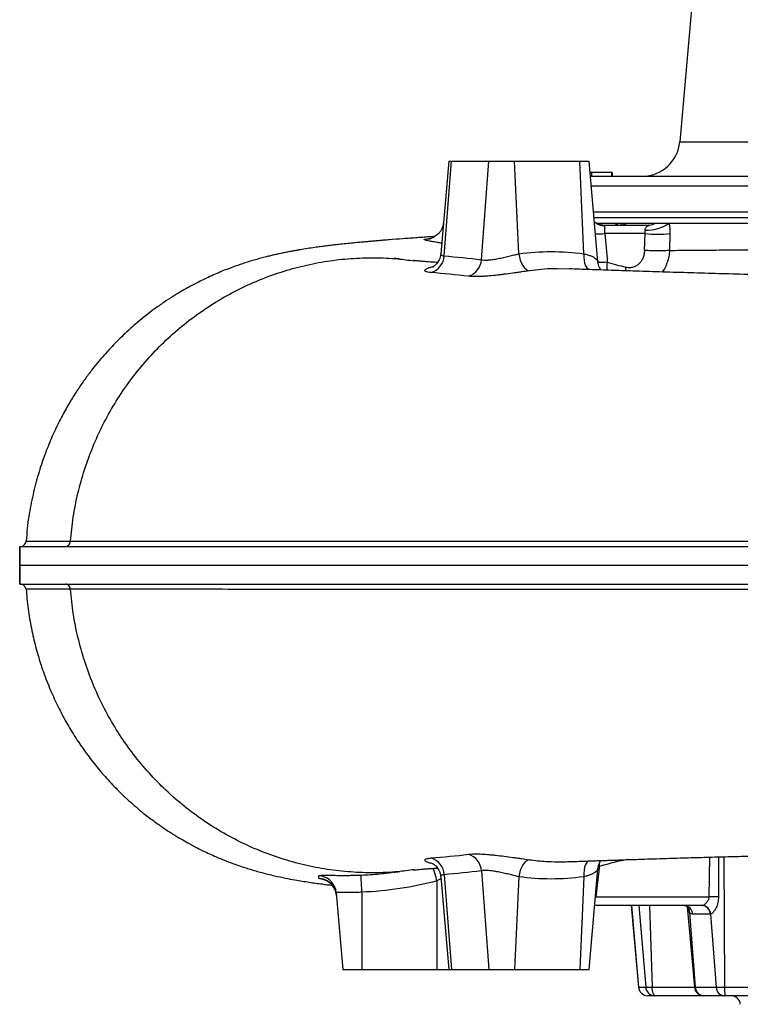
# Model space of a CAD drawing. Header units: millimetres. Extents: x 1936 to 15946, y 2394 to 14725.
# Tile 1 of 24: x 1936 to 3853, y 3227 to 5846. Entities that reach past the tile are written whole.
import ezdxf

# ---------------------------------------------------------------- set-up
doc = ezdxf.new("R2010")
doc.units = ezdxf.units.MM
doc.header["$LTSCALE"] = 5

msp = doc.modelspace()

# ---------------------------------------------------------------- linework, layer by layer
at = {"color": 7, "linetype": 'Continuous', "lineweight": 25}
for p, q in [((3746.1, 6139.9), (3692, 5521.2)), ((3077.7, 5469.9), (3056.1, 5223.7)), ((3065.3, 5217.9), (3084.4, 5469.9)), ((3077.7, 5469.9), (3084.4, 5469.9)), ((3084.4, 5469.9), (3184.4, 5469.9)), ((3164.5, 5207.6), (3184.4, 5469.9)), ((3184.4, 5469.9), (3252.7, 5469.9)), ((3263.5, 5223.4), (3252.7, 5469.9)), ((3252.7, 5469.9), (3425.9, 5469.9)), ((3436.7, 5223.5), (3425.9, 5469.9)), ((3425.9, 5469.9), (3450.9, 5469.9)), ((3474.3, 5202.2), (3450.9, 5469.9)), ((3457, 5439.9), (3453.5, 5439.9)), ((3454.6, 5429.9), (5017.6, 5429.9)), ((3457, 5439.9), (3457, 5429.9)), ((3510, 5439.9), (3457, 5439.9)), ((3510, 5439.9), (3510, 5429.9)), ((3511.8, 5439.9), (3510, 5439.9)), ((3511.8, 5439.9), (3511.8, 5429.9)), ((3462.7, 5334.9), (5009.3, 5334.9)), ((3468.6, 5304.9), (3523.2, 5304.9)), ((3485.3, 5299.9), (3610, 5299.9)), ((3523.2, 5304.9), (3552.2, 5304.9)), ((3552.2, 5304.9), (3628.4, 5304.9)), ((3628.4, 5304.9), (3663.4, 5304.9)), ((3663.4, 5304.9), (5006.6, 5304.9)), ((3599.7, 5277.1), (3492.4, 5277.1)), ((3598.5, 5232.5), (3599.7, 5277.1)), ((3665.7, 5277.1), (3664.5, 5232.5)), ((3398.8, 5182.6), (3366, 5183.3)), ((1953.4, 4458.8), (1953.4, 4458.8)), ((1941.2, 4445.2), (1941.2, 4445.2)), ((3056.1, 3566.1), (3077.7, 3319.9)), ((3065.3, 3571.9), (3084.4, 3319.9)), ((3164.5, 3582.2), (3184.4, 3319.9)), ((3263.5, 3566.4), (3252.7, 3319.9)), ((3436.7, 3566.3), (3425.9, 3319.9)), ((3450.9, 3319.9), (3474.3, 3587.6)), ((3475.7, 3574), (3468.7, 3512.7)), ((3046.1, 3555.6), (3046.1, 3319.9)), ((2778.3, 3523.6), (2796.1, 3319.9)), ((2846.1, 3525.3), (2846.1, 3319.9)), ((3468.7, 3512.7), (3770.1, 3512.7)), ((3751.1, 3489.9), (3465.7, 3489.9)), ((3562.9, 3489.9), (3581.9, 3272.7)), ((3711.9, 3487.2), (3730.7, 3272.7)), ((3717.5, 3471.1), (3733.2, 3272.7)), ((3772.9, 3467.1), (3726.2, 3467.1)), ((3773.9, 3467.1), (3788.8, 3272.7)), ((2796.1, 3319.9), (2846.1, 3319.9)), ((2846.1, 3319.9), (3046.1, 3319.9)), ((3046.1, 3319.9), (3077.7, 3319.9)), ((3077.7, 3319.9), (3084.4, 3319.9)), ((3084.4, 3319.9), (3184.4, 3319.9)), ((3184.4, 3319.9), (3252.7, 3319.9)), ((3252.7, 3319.9), (3425.9, 3319.9)), ((3425.9, 3319.9), (3450.9, 3319.9)), ((3582.1, 3272.7), (3601.3, 3272.7)), ((3601.3, 3272.7), (3618.1, 3272.7)), ((3606.9, 3249.9), (3606.8, 3249.9)), ((3625.7, 3249.9), (3606.9, 3249.9)), ((3627, 3249.9), (3625.7, 3249.9)), ((3755.6, 3249.9), (3627, 3249.9)), ((3733.2, 3272.7), (3788.8, 3272.7)), ((3755.8, 3249.9), (3755.6, 3249.9)), ((3810.6, 3249.9), (3755.8, 3249.9)), ((3788.8, 3272.7), (3811, 3272.7)), ((3812.3, 3249.9), (3810.6, 3249.9)), ((3811, 3272.7), (4027.2, 3272.7)), ((4053.1, 3249.9), (3812.3, 3249.9))]:
    msp.add_line(p, q, dxfattribs=at)
at = {"color": 8, "linetype": 'Continuous', "lineweight": 25}
for p, q in [((3692, 5521.2), (5321.1, 5521.2)), ((3456.6, 5404.5), (5015.4, 5404.5)), ((3464, 5319.9), (5008, 5319.9)), ((3548.4, 5178.1), (3548.8, 5188)), ((3770.1, 3512.7), (3771.9, 3618.6)), ((3809.4, 3619.6), (3811, 3272.7)), ((3477.9, 3593.5), (3474.9, 3593.8)), ((3477.2, 3601.3), (3477.9, 3593.5)), ((3475.7, 3574), (3473.1, 3574.2)), ((3056.6, 3560.7), (3046.1, 3555.6)), ((3468.7, 3512.7), (3467.8, 3512.8)), ((3563.3, 3489.9), (3582.1, 3272.7)), ((3582.6, 3489.9), (3601.3, 3272.7)), ((3611.3, 3489.9), (3618.1, 3272.7)), ((3581.9, 3272.7), (3582.1, 3272.7)), ((3618.1, 3272.7), (3730.7, 3272.7)), ((3730.7, 3272.7), (3733.2, 3272.7))]:
    msp.add_line(p, q, dxfattribs=at)
at = {"color": 8, "linetype": 'Continuous', "lineweight": 25, "flags": 128}
for points in [[(3523.2, 5304.9), (3525.7, 5300.9), (3526, 5299.9)], [(3436.7, 5223.5), (3436.5, 5214.5), (3437.3, 5205.9), (3438.9, 5198.1), (3441.2, 5191.3), (3444.3, 5185.7), (3447.9, 5181.6), (3448.1, 5181.5)], [(1953.4, 4458.8), (1953.3, 4458.8), (1956.4, 4458.8), (1962.7, 4458.8), (1972.2, 4458.8), (1985.1, 4458.8), (2001.5, 4458.8), (2021.2, 4458.8), (2044.5, 4458.7), (2071.2, 4458.7), (2071.2, 4458.7), (2071.2, 4458.7)], [(3046.1, 3555.6), (3043.6, 3564.6), (3041.2, 3573.1), (3039, 3580.8), (3037.1, 3587.5), (3036.6, 3589.3)], [(3448.2, 3608.5), (3447.9, 3608.2), (3444.3, 3604.1), (3441.2, 3598.6), (3438.9, 3591.7), (3437.3, 3583.9), (3436.5, 3575.3), (3436.7, 3566.3)]]:
    msp.add_lwpolyline(points, dxfattribs=at)
at = {"color": 7, "linetype": 'Continuous', "lineweight": 25, "flags": 128}
for points in [[(3263.5, 5223.4), (3265.2, 5214.6), (3267.6, 5206.3), (3270.8, 5198.7), (3274.4, 5192), (3278.6, 5186.4), (3283, 5182.2), (3287.7, 5179.4), (3292.3, 5178.2)], [(3292.3, 3611.6), (3287.7, 3610.4), (3283, 3607.7), (3278.6, 3603.4), (3274.4, 3597.9), (3270.8, 3591.1), (3267.6, 3583.5), (3265.2, 3575.2), (3263.5, 3566.4)], [(2846.1, 3525.3), (2845.8, 3534.2), (2845.4, 3542.7), (2845.1, 3550.5), (2844.9, 3557.4), (2844.6, 3563), (2844.5, 3567.2), (2844.3, 3569.8), (2844.3, 3570.9)], [(2778.3, 3523.6), (2776.7, 3532.3), (2776.6, 3532.8)], [(2778.9, 3516.5), (2777.3, 3525.2), (2777, 3526.5)], [(3627, 3249.9), (3625.4, 3250.3), (3623.8, 3251.6), (3622.3, 3253.7), (3621, 3256.5), (3619.9, 3259.9), (3619, 3263.8), (3618.4, 3268.2), (3618.1, 3272.7)]]:
    msp.add_lwpolyline(points, dxfattribs=at)
at = {"color": 7, "linetype": 'Continuous', "lineweight": 25}
for centre, radius, start, end in [((3592.3, 5529.9), 100, 270, 355), ((3532.8, 5340), 40.1, 270.1544, 298.928), ((3605.1, 5386.8), 100.5, 267.073, 305.4887), ((3609.8, 5337), 37.1, 270.2274, 300.1061), ((3632.7, 5612.8), 337.3, 264.3784, 275.6216), ((3015.9, 5220.7), 49.5, 287.3609, 356.7246), ((3114.3, 5211.3), 50.3, 288.6652, 355.8504), ((1938, 4459.9), 15, 282.071, 355.9801), ((1938, 4329.9), 15, 3.6452, 77.918), ((3015.9, 3569.1), 49.5, 3.2755, 72.6397), ((3114.3, 3578.5), 50.3, 4.15, 71.3341), ((3782.4, 3288.4), 224.7, 86.862, 93.138), ((3702.6, 3466.3), 23.6, 1.8524, 87.2156), ((3749.6, 3466.7), 23.3, 1.0069, 86.3614), ((3750.1, 3466.1), 23.8, 2.3582, 86.7068), ((3606.8, 3274.9), 25, 185, 270), ((3606.9, 3274.8), 24.9, 184.7632, 269.8098), ((3625.9, 3274.6), 24.7, 184.4154, 269.5251), ((3755.6, 3274.9), 25, 185, 270), ((3756.9, 3273.6), 23.7, 182.0055, 267.365), ((3812, 3273.1), 23.3, 180.9885, 266.3423), ((3917.5, 3267.4), 106.7, 177.1193, 189.4185), ((3828.1, 3224.9), 25, 5, 90)]:
    msp.add_arc(centre, radius, start, end, dxfattribs=at)
at = {"color": 8, "linetype": 'Continuous', "lineweight": 25}
for centre, radius, start, end in [((3488.7, 5333.1), 34.4, 240.0005, 271.0975), ((3478.3, 5393.3), 117, 264.8252, 276.9094), ((3486.5, 5294), 93.2, 262.4939, 277.8418), ((3577.4, 5185.6), 79.9, 168.3998, 184.4669), ((2729.1, 3512.1), 50, 16.7795, 86.7555), ((2728.5, 3519.3), 50, 15.695, 85.641), ((3698.7, 3473.6), 19, 352.3438, 46.4652)]:
    msp.add_arc(centre, radius, start, end, dxfattribs=at)
at = {"color": 7, "linetype": 'Continuous', "lineweight": 25}
msp.add_ellipse((3491, 5274.9), major_axis=(-7.3, 24.8), ratio=0.468399, start_param=5.834638, end_param=6.145042, dxfattribs=at)
at = {"color": 8, "linetype": 'Continuous', "lineweight": 25}
msp.add_ellipse((3462.3, 3514.9), major_axis=(5.6, 25), ratio=0.263862, start_param=4.456269, end_param=4.684292, dxfattribs=at)
at = {"color": 7, "linetype": 'Continuous', "lineweight": 25}
for points, knots in [([(3063.2, 5306.8), (3063.2, 5305.7), (3063, 5301.8), (3061.2, 5295.3), (3058.1, 5287.9), (3054, 5281.4), (3049.3, 5276), (3044.3, 5271.7), (3039.3, 5268.3), (3034.7, 5266), (3030.9, 5264.5), (3027.9, 5263.6), (3025.8, 5263.1), (3024.7, 5262.9), (3024.6, 5262.9), (3024.6, 5262.9)], [0, 0, 0, 0, 0.04329, 0.154348, 0.259149, 0.358417, 0.452345, 0.540623, 0.622212, 0.695306, 0.759286, 0.817551, 0.876139, 0.940011, 1, 1, 1, 1]), ([(3471.5, 5303.5), (3470.7, 5303.9), (3468.3, 5305.2), (3466.1, 5307.3), (3465.1, 5308.5), (3465, 5308.7)], [0, 0, 0, 0, 0.29551, 0.878252, 1, 1, 1, 1]), ([(3485.3, 5299.9), (3483.7, 5300), (3480.1, 5300.1), (3475.2, 5301.5), (3472.2, 5302.9), (3471.1, 5303.6), (3470.9, 5303.7)], [0, 0, 0, 0, 0.27093, 0.641392, 0.952085, 1, 1, 1, 1]), ([(3489.4, 5298.7), (3490.1, 5298.3), (3490.6, 5297.8), (3491.4, 5296.7), (3491.7, 5296.1), (3492.1, 5294.7), (3492.2, 5293.9), (3492.3, 5292.3), (3492.2, 5291.5), (3492.1, 5289.6), (3492.1, 5288.7), (3491.9, 5286.6), (3491.9, 5285.5), (3491.8, 5283.2), (3491.9, 5282), (3492, 5279.6), (3492.2, 5278.3), (3492.4, 5277.1)], [0, 0, 0, 0, 0.125, 0.125, 0.25, 0.25, 0.375, 0.375, 0.5, 0.5, 0.625, 0.625, 0.75, 0.75, 0.875, 0.875, 1, 1, 1, 1]), ([(3536.6, 5300.1), (3536.6, 5300.1), (3536.7, 5300.2), (3535.9, 5300), (3534.3, 5299.9), (3532.9, 5299.9), (3532.5, 5299.9)], [0, 0, 0, 0, 0.110759, 0.479484, 0.855878, 1, 1, 1, 1]), ([(3599.9, 5286.4), (3599.8, 5287.1), (3599.8, 5287.7), (3600, 5289), (3600.1, 5289.5), (3600.6, 5291.1), (3601.1, 5292), (3602.3, 5293.5), (3602.9, 5294.2), (3604.2, 5295.4), (3604.8, 5296), (3606.2, 5296.9), (3606.8, 5297.3), (3608.2, 5298.1), (3608.8, 5298.5), (3609.6, 5298.9), (3609.9, 5299), (3610.4, 5299.3), (3610.6, 5299.4), (3610.8, 5299.6), (3610.9, 5299.7), (3610.8, 5299.8), (3610.7, 5299.9), (3610.4, 5299.9), (3610.2, 5299.9), (3610, 5299.9)], [0, 0, 0, 0, 0.0625, 0.0625, 0.125, 0.125, 0.25, 0.25, 0.375, 0.375, 0.5, 0.5, 0.625, 0.625, 0.75, 0.75, 0.8125, 0.8125, 0.875, 0.875, 0.9375, 0.9375, 0.96875, 0.96875, 1, 1, 1, 1]), ([(3663.4, 5304.9), (3664.3, 5300.6), (3665, 5296.1), (3665.5, 5289.1), (3665.7, 5286.7), (3665.8, 5281.9), (3665.8, 5279.5), (3665.7, 5277.1)], [0, 0, 0, 0, 0.5, 0.5, 0.75, 0.75, 1, 1, 1, 1]), ([(3040.6, 5269.3), (3037.8, 5269.2), (3021.5, 5268.1), (2993.1, 5266.1), (2955.2, 5263.4), (2926.6, 5261.2), (2906.5, 5259.6), (2894.5, 5258.6), (2883.5, 5257.6), (2872.5, 5256.7), (2860.7, 5255.6), (2847.5, 5254.4), (2833.1, 5253.1), (2816.8, 5251.4), (2799.7, 5249.7), (2782.8, 5247.8), (2767.6, 5246.1), (2753.6, 5244.4), (2739.7, 5242.6), (2724.2, 5240.5), (2706.9, 5238.1), (2691.6, 5235.7), (2679.4, 5233.7), (2670.5, 5232.1), (2660, 5230.2), (2648.7, 5228.1), (2636.8, 5225.7), (2625.2, 5223.2), (2614.2, 5220.8), (2603.3, 5218.2), (2591.4, 5215.3), (2577.9, 5211.8), (2559.2, 5206.5), (2536.7, 5199.7), (2510, 5190.6), (2486.3, 5181.8), (2465.2, 5173.2), (2446.9, 5165.2), (2429, 5156.9), (2412.7, 5148.9), (2397.4, 5141), (2381.3, 5132.3), (2362.9, 5121.7), (2341.9, 5108.9), (2318.6, 5093.7), (2287.4, 5071.7), (2251.2, 5043.2), (2212.4, 5008.4), (2182.4, 4978.2), (2159.7, 4953.1), (2142.5, 4932.8), (2124.9, 4910.6), (2106.7, 4886), (2087.7, 4858.2), (2068.5, 4827.4), (2048.9, 4792.5), (2029.4, 4753.5), (2010.6, 4710.1), (1993.1, 4662.3), (1977.5, 4610), (1964.8, 4553.2), (1956.5, 4502.3), (1954.4, 4470.3), (1953.6, 4458.8)], [0, 0, 0, 0, 0.0074453, 0.0445841, 0.0823614, 0.1204711, 0.1345038, 0.1475973, 0.1597488, 0.1714415, 0.1847321, 0.1998597, 0.2168347, 0.2352882, 0.2585593, 0.2797144, 0.2987759, 0.3163329, 0.3327277, 0.3496111, 0.3730381, 0.3957509, 0.4035196, 0.412574, 0.4229289, 0.4345291, 0.4455935, 0.4573209, 0.4670646, 0.4753626, 0.4841282, 0.4935815, 0.5034347, 0.5215981, 0.5376153, 0.5533629, 0.5634536, 0.5740551, 0.5847468, 0.5938438, 0.6014655, 0.6100371, 0.6201613, 0.6318519, 0.6451189, 0.6596664, 0.6859067, 0.7104246, 0.7332223, 0.7458564, 0.7579001, 0.7706804, 0.785505, 0.8007605, 0.8177124, 0.8363623, 0.8567108, 0.8787572, 0.9024988, 0.9279307, 0.9550458, 0.9838345, 1, 1, 1, 1]), ([(3599.7, 5277.1), (3599.9, 5278.7), (3600.1, 5280.3), (3600.2, 5283.4), (3600.1, 5284.9), (3599.9, 5286.4)], [0, 0, 0, 0, 0.5, 0.5, 1, 1, 1, 1]), ([(2071.2, 4458.7), (2073.4, 4480.2), (2077.7, 4523.1), (2090.4, 4586.6), (2107.7, 4649), (2129.9, 4709.7), (2156.8, 4768.6), (2188.2, 4825.1), (2223.9, 4878.9), (2263.7, 4929.7), (2307.4, 4977.2), (2354.5, 5020.9), (2404.9, 5060.7), (2458.1, 5096.2), (2513.9, 5127.4), (2571.7, 5153.9), (2631.4, 5175.7), (2692.3, 5192.6), (2754.3, 5204.6), (2816.7, 5211.6), (2879.3, 5213.6), (2935.6, 5211.5), (2970.7, 5206.6), (2985.2, 5204.6)], [0, 0, 0, 0, 0.048471, 0.097032, 0.145514, 0.194056, 0.242643, 0.29126, 0.339893, 0.388525, 0.437139, 0.485723, 0.53426, 0.582733, 0.631131, 0.679436, 0.727634, 0.775714, 0.823658, 0.871453, 0.91909, 0.966554, 1, 1, 1, 1]), ([(3056, 5223.7), (3055.8, 5222.1), (3055.5, 5217.7), (3053.5, 5211.2), (3050.5, 5204.6), (3046.8, 5199.1), (3043, 5194.8), (3039.4, 5191.6), (3036.5, 5189.6), (3034.5, 5188.4), (3033.3, 5187.8), (3033.2, 5187.8), (3033.2, 5187.8)], [0, 0, 0, 0, 0.080293, 0.20586, 0.325103, 0.437923, 0.543716, 0.642084, 0.731907, 0.822917, 0.919113, 1, 1, 1, 1]), ([(3164.5, 5207.6), (3166.9, 5207.1), (3169.7, 5206.8), (3174.5, 5206.7), (3176.2, 5206.7), (3179.7, 5206.7), (3181.5, 5206.8), (3185.4, 5207.1), (3187.3, 5207.3), (3191.4, 5207.8), (3193.6, 5208.1), (3200.1, 5209), (3204.5, 5209.8), (3211.4, 5211.2), (3213.7, 5211.6), (3218.4, 5212.6), (3220.8, 5213.2), (3227.8, 5214.7), (3232.5, 5215.8), (3239.4, 5217.5), (3241.8, 5218.1), (3246.3, 5219.2), (3248.5, 5219.8), (3255.1, 5221.4), (3259.4, 5222.4), (3263.5, 5223.4)], [0, 0, 0, 0, 0.125, 0.125, 0.1875, 0.1875, 0.25, 0.25, 0.3125, 0.3125, 0.375, 0.375, 0.5, 0.5, 0.5625, 0.5625, 0.625, 0.625, 0.75, 0.75, 0.8125, 0.8125, 0.875, 0.875, 1, 1, 1, 1]), ([(3263.5, 5223.4), (3292.1, 5227.4), (3320.9, 5229.4), (3378.7, 5229.4), (3407.6, 5227.5), (3436.7, 5223.5)], [0, 0, 0, 0, 0.5, 0.5, 1, 1, 1, 1]), ([(3548.8, 5187.9), (3551.8, 5187.2), (3554.9, 5186.8), (3559.4, 5186.9), (3560.9, 5187), (3564, 5187.4), (3565.5, 5187.7), (3569.9, 5188.8), (3572.7, 5189.9), (3576.8, 5192.1), (3578.1, 5192.9), (3580.7, 5194.7), (3583.1, 5196.7), (3585.4, 5198.9), (3587.5, 5201.3), (3588.5, 5202.6), (3591.4, 5206.6), (3593, 5209.4), (3595, 5214), (3595.6, 5215.6), (3596.6, 5218.9), (3597.1, 5220.5), (3598.2, 5225.6), (3598.6, 5229), (3598.7, 5232.5)], [0, 0, 0, 0, 0.125, 0.125, 0.1875, 0.1875, 0.25, 0.25, 0.375, 0.375, 0.4375, 0.4375, 0.5, 0.5625, 0.5625, 0.625, 0.625, 0.75, 0.75, 0.8125, 0.8125, 0.875, 0.875, 1, 1, 1, 1]), ([(3664.7, 5232.5), (3661.2, 5232), (3656.7, 5231.6), (3646.4, 5231.1), (3640.6, 5230.9), (3628.6, 5230.9), (3622.3, 5231.1), (3610, 5231.6), (3604, 5232), (3598.7, 5232.5)], [0, 0, 0, 0, 0.25, 0.25, 0.5, 0.5, 0.75, 0.75, 1, 1, 1, 1]), ([(2947.4, 5209.5), (2945.6, 5209.7), (2942.2, 5210), (2938.3, 5210.4), (2935.5, 5210.7), (2933.6, 5210.9), (2932.4, 5211), (2931.7, 5211.1), (2931.9, 5211.1), (2931.9, 5211.1)], [0, 0, 0, 0, 0.2170628, 0.4064037, 0.5681876, 0.7025476, 0.809597, 0.8972203, 1, 1, 1, 1]), ([(3047.4, 5200.2), (3046.5, 5200.3), (3042.4, 5200.6), (3035.7, 5201), (3027.6, 5201.6), (3020.4, 5202.2), (3013.5, 5202.7), (3007.3, 5203.2), (3001.6, 5203.7), (2996.5, 5204.1), (2992.1, 5204.5), (2989.1, 5204.8), (2987.3, 5205), (2986.1, 5205.1), (2985.2, 5205.2), (2984.4, 5205.3), (2983.8, 5205.3), (2983.7, 5205.3), (2983.7, 5205.3)], [0, 0, 0, 0, 0.024286, 0.107861, 0.18753, 0.263306, 0.337022, 0.421835, 0.494441, 0.574757, 0.654038, 0.720124, 0.748198, 0.774121, 0.810645, 0.861302, 0.926099, 1, 1, 1, 1]), ([(3482.2, 5180.3), (3481.9, 5180.6), (3480.5, 5182.5), (3478.1, 5187.1), (3475.6, 5194), (3474.4, 5199.2), (3474.3, 5202.1), (3474.3, 5202.2)], [0, 0, 0, 0, 0.05979, 0.352523, 0.660962, 0.979274, 1, 1, 1, 1]), ([(3292.3, 5178.2), (3285.5, 5177.2), (3278.4, 5176.2), (3267.4, 5174.7), (3263.6, 5174.1), (3256, 5173.1), (3252.1, 5172.5), (3240.6, 5170.9), (3232.9, 5169.9), (3223.2, 5168.6), (3221.3, 5168.4), (3217.4, 5167.9), (3215.5, 5167.7), (3209.7, 5167), (3205.9, 5166.5), (3194.8, 5165.3), (3187.6, 5164.6), (3178.9, 5163.9), (3177.2, 5163.8), (3173.8, 5163.6), (3172.1, 5163.4), (3167.2, 5163.1), (3164.1, 5163), (3158, 5162.8), (3155, 5162.7), (3149.4, 5162.6), (3146.7, 5162.6), (3138.9, 5162.8), (3134.4, 5163.1), (3130.4, 5163.6)], [0, 0, 0, 0, 0.125, 0.125, 0.1875, 0.1875, 0.25, 0.25, 0.375, 0.375, 0.40625, 0.40625, 0.4375, 0.4375, 0.5, 0.5, 0.625, 0.625, 0.65625, 0.65625, 0.6875, 0.6875, 0.75, 0.75, 0.8125, 0.8125, 0.875, 0.875, 1, 1, 1, 1]), ([(4971, 5145.9), (4965.7, 5146), (4944.6, 5146.3), (4912.4, 5146.8), (4875.3, 5147.4), (4843.4, 5148), (4810.9, 5148.5), (4775.4, 5149.1), (4736.5, 5149.8), (4693.9, 5150.6), (4635.7, 5151.6), (4563.8, 5153), (4480.7, 5154.5), (4400.7, 5156.1), (4323.6, 5157.7), (4248.3, 5159.4), (4172.9, 5161), (4095.7, 5162.8), (4016.4, 5164.7), (3937.8, 5166.7), (3860.4, 5168.8), (3785.2, 5170.8), (3710.7, 5173), (3637.7, 5175.2), (3570.5, 5177.3), (3508.8, 5179.4), (3452.5, 5181.3), (3416.7, 5182.6), (3398.8, 5183.3)], [0, 0, 0, 0, 0.008849, 0.035014, 0.053591, 0.070493, 0.0882, 0.107964, 0.12978, 0.153642, 0.179539, 0.228295, 0.275961, 0.32238, 0.367579, 0.411897, 0.457163, 0.504756, 0.554686, 0.606962, 0.656529, 0.707833, 0.759837, 0.812405, 0.865533, 0.910229, 0.955285, 1, 1, 1, 1]), ([(2056.8, 4444.9), (2058.6, 4444.9), (2060.4, 4445.3), (2063.8, 4446.6), (2065.3, 4447.6), (2068, 4450.2), (2069.1, 4451.7), (2070.6, 4455), (2071.1, 4456.9), (2071.2, 4458.7)], [0, 0, 0, 0, 0.25, 0.25, 0.5, 0.5, 0.75, 0.75, 1, 1, 1, 1]), ([(2071.2, 4458.7), (2072.4, 4458.7), (2073.6, 4458.7), (2075.9, 4458.7), (2079.4, 4458.7), (2087.9, 4458.7), (2095.4, 4458.8), (2110.9, 4458.8), (2132.5, 4458.8), (2156.3, 4458.8), (2181.1, 4458.8), (2194.1, 4458.8), (2221, 4458.8), (2235, 4458.8), (2264, 4458.8), (2279, 4458.8), (2325.5, 4458.8), (2358.4, 4458.8), (2410.7, 4458.9), (2428.7, 4458.9), (2465.5, 4458.9), (2484.4, 4458.9), (2523.2, 4458.9), (2543, 4458.9), (2583.7, 4458.9), (2604.4, 4458.9), (2646.9, 4458.9), (2668.6, 4458.9), (2712.9, 4458.9), (2735.5, 4458.9), (2804.5, 4459), (2852.2, 4459), (2926.3, 4459), (2951.4, 4459), (2989.8, 4459), (3002.7, 4459), (3028.6, 4459.1), (3041.7, 4459.1), (3107.5, 4459.1), (3161.6, 4459.1), (3245, 4459.2), (3273.2, 4459.2), (3330.2, 4459.2), (3359, 4459.2), (3446.5, 4459.3), (3505.9, 4459.3), (3581.8, 4459.3), (3597.1, 4459.4), (3627.7, 4459.4), (3643.1, 4459.4), (3674, 4459.4), (3689.6, 4459.4), (3713, 4459.4), (3720.8, 4459.4), (3736.4, 4459.5), (3744.2, 4459.4), (3767.8, 4459.4), (3783.6, 4459.4), (3807.3, 4459.4), (3815.2, 4459.4), (3827.1, 4459.4), (3831.1, 4459.4), (3839.1, 4459.4), (3843, 4459.4), (3863, 4459.4), (3879, 4459.4), (3911.1, 4459.5), (3927.2, 4459.5), (3959.6, 4459.4), (3975.8, 4459.4), (4008.4, 4459.4), (4024.8, 4459.4), (4073.9, 4459.5), (4106.8, 4459.5), (4206.1, 4459.5), (4273, 4459.5), (4340.6, 4459.5)], [0, 0, 0, 0, 0.003906, 0.003906, 0.007812, 0.015625, 0.03125, 0.03125, 0.0625, 0.09375, 0.09375, 0.125, 0.125, 0.15625, 0.15625, 0.1875, 0.1875, 0.25, 0.25, 0.28125, 0.28125, 0.3125, 0.3125, 0.34375, 0.34375, 0.375, 0.375, 0.40625, 0.40625, 0.4375, 0.4375, 0.5, 0.5, 0.53125, 0.53125, 0.546875, 0.546875, 0.5625, 0.5625, 0.625, 0.625, 0.65625, 0.65625, 0.6875, 0.6875, 0.75, 0.75, 0.765625, 0.765625, 0.78125, 0.78125, 0.796875, 0.796875, 0.804688, 0.804688, 0.8125, 0.8125, 0.828125, 0.828125, 0.835938, 0.835938, 0.839844, 0.839844, 0.84375, 0.84375, 0.859375, 0.859375, 0.875, 0.875, 0.890625, 0.890625, 0.90625, 0.90625, 0.9375, 0.9375, 1, 1, 1, 1]), ([(1936.2, 4394.9), (1936.2, 4399.7), (1936.3, 4404.4), (1936.4, 4411.4), (1936.4, 4413.7), (1936.5, 4418.2), (1936.5, 4420.4), (1936.6, 4424.7), (1936.6, 4426.8), (1936.6, 4430.8), (1936.6, 4432.8), (1936.7, 4438.5), (1936.7, 4441.9), (1936.7, 4444.9)], [0, 0, 0, 0, 0.25, 0.25, 0.375, 0.375, 0.5, 0.5, 0.625, 0.625, 0.75, 0.75, 1, 1, 1, 1]), ([(1936.8, 4444.9), (1936.8, 4443.4), (1936.8, 4441.8), (1936.7, 4438.3), (1936.7, 4436.5), (1936.7, 4430.9), (1936.7, 4426.9), (1936.6, 4418.2), (1936.6, 4413.7), (1936.4, 4404.5), (1936.4, 4399.7), (1936.3, 4394.9)], [0, 0, 0, 0, 0.125, 0.125, 0.25, 0.25, 0.5, 0.5, 0.75, 0.75, 1, 1, 1, 1]), ([(1936.8, 4444.9), (1940.6, 4444.9), (1982, 4444.9), (2152.4, 4444.9), (2290.4, 4444.9), (2560.5, 4444.9), (2661, 4444.9), (2881.6, 4444.9), (3001.8, 4444.9), (3387.3, 4444.9), (3677.2, 4444.9), (4101, 4444.9), (4219, 4444.9), (4338.8, 4444.9)], [0.5170849, 0.5170849, 0.5170849, 0.5170849, 0.5679608, 0.5679608, 0.624755, 0.624755, 0.6531522, 0.6531522, 0.6815493, 0.6815493, 0.7383435, 0.7383435, 0.7595862, 0.7595862, 0.7595862, 0.7595862]), ([(1936.2, 4394.9), (1936.2, 4390.1), (1936.3, 4385.4), (1936.4, 4378.4), (1936.4, 4376.1), (1936.5, 4371.6), (1936.5, 4369.4), (1936.6, 4365.1), (1936.6, 4363), (1936.6, 4359), (1936.6, 4357), (1936.7, 4351.3), (1936.7, 4347.9), (1936.7, 4344.9)], [0, 0, 0, 0, 0.25, 0.25, 0.375, 0.375, 0.5, 0.5, 0.625, 0.625, 0.75, 0.75, 1, 1, 1, 1]), ([(1936.3, 4394.9), (1942, 4394.9), (1983.3, 4394.9), (2151.5, 4394.9), (2289.6, 4394.9), (2559.8, 4394.9), (2660.3, 4394.9), (2881, 4394.9), (3001.2, 4394.9), (3386.9, 4394.9), (3676.8, 4394.9), (4106.5, 4394.9), (4230.5, 4394.9), (4356.4, 4394.9)], [0.5184517, 0.5184517, 0.5184517, 0.5184517, 0.5679608, 0.5679608, 0.624755, 0.624755, 0.6531522, 0.6531522, 0.6815493, 0.6815493, 0.7383435, 0.7383435, 0.7606372, 0.7606372, 0.7606372, 0.7606372]), ([(1936.8, 4344.9), (1936.8, 4346.4), (1936.8, 4348), (1936.7, 4351.5), (1936.7, 4353.3), (1936.7, 4358.9), (1936.7, 4362.9), (1936.6, 4371.6), (1936.6, 4376.1), (1936.4, 4385.3), (1936.4, 4390.1), (1936.3, 4394.9)], [0, 0, 0, 0, 0.125, 0.125, 0.25, 0.25, 0.5, 0.5, 0.75, 0.75, 1, 1, 1, 1]), ([(1936.8, 4344.9), (1940.6, 4344.9), (1982, 4344.9), (2152.4, 4344.9), (2290.4, 4344.9), (2560.5, 4344.9), (2661, 4344.9), (2881.6, 4344.9), (3001.8, 4344.9), (3387.3, 4344.9), (3677.2, 4344.9), (4101, 4344.9), (4219, 4344.9), (4338.8, 4344.9)], [0.5170849, 0.5170849, 0.5170849, 0.5170849, 0.5679608, 0.5679608, 0.624755, 0.624755, 0.6531522, 0.6531522, 0.6815493, 0.6815493, 0.7383435, 0.7383435, 0.7595872, 0.7595872, 0.7595872, 0.7595872]), ([(1941.2, 4344.6), (1941.2, 4344.6), (1941.2, 4344.6), (1941.2, 4344.6), (1941.2, 4344.6)], [0, 0, 0, 0, 0.126592, 1, 1, 1, 1]), ([(1953.4, 4331), (1954, 4322.7), (1955.6, 4296.4), (1962, 4253.3), (1972, 4202.9), (1984.4, 4155.9), (1999.5, 4109.2), (2017.3, 4063.4), (2037.6, 4019.3), (2058.1, 3980.3), (2080.1, 3943.3), (2103.9, 3907.4), (2130.7, 3871.3), (2159.7, 3836.3), (2191.7, 3801.7), (2226.8, 3767.9), (2260.8, 3738.9), (2291.9, 3715), (2318.2, 3696.4), (2342.4, 3680.5), (2364, 3667.4), (2381.7, 3657.3), (2396.4, 3649.4), (2409.7, 3642.4), (2424.6, 3635), (2441.1, 3627.2), (2460.3, 3618.7), (2480.4, 3610.4), (2500.2, 3602.8), (2518.2, 3596.4), (2534.2, 3591), (2549.5, 3586.2), (2564.9, 3581.7), (2580.9, 3577.2), (2597.3, 3573), (2618.7, 3567.9), (2642.8, 3562.8), (2667.3, 3558.2), (2687.9, 3554.7), (2706.1, 3551.9), (2723.3, 3549.4), (2739.8, 3547.2), (2754.3, 3545.3), (2763.4, 3544.2), (2767.7, 3543.7)], [0, 0, 0, 0, 0.016495, 0.052527, 0.086669, 0.118911, 0.149245, 0.184469, 0.216697, 0.245926, 0.272158, 0.302535, 0.331641, 0.361911, 0.393369, 0.426032, 0.459913, 0.483344, 0.505421, 0.52501, 0.542123, 0.556776, 0.566578, 0.576458, 0.588381, 0.602374, 0.616639, 0.634943, 0.650981, 0.665024, 0.679822, 0.692825, 0.706891, 0.722699, 0.74088, 0.760876, 0.79743, 0.832567, 0.862191, 0.892095, 0.923322, 0.951298, 0.976903, 1, 1, 1, 1]), ([(2071.2, 4331.1), (2071.1, 4332.9), (2070.6, 4334.8), (2069.1, 4338.1), (2068, 4339.6), (2065.3, 4342.2), (2063.8, 4343.2), (2060.4, 4344.6), (2058.6, 4344.9), (2056.8, 4344.9)], [0, 0, 0, 0, 0.25, 0.25, 0.5, 0.5, 0.75, 0.75, 1, 1, 1, 1]), ([(2985.5, 3585.2), (2970.9, 3583.2), (2935.7, 3578.3), (2879.3, 3576.2), (2816.7, 3578.2), (2754.3, 3585.2), (2692.3, 3597.2), (2631.4, 3614.1), (2571.7, 3635.9), (2513.9, 3662.4), (2458.1, 3693.6), (2404.9, 3729.1), (2354.5, 3768.9), (2307.4, 3812.7), (2263.7, 3860.1), (2223.9, 3910.9), (2188.2, 3964.7), (2156.8, 4021.2), (2129.9, 4080.1), (2107.7, 4140.9), (2090.4, 4203.2), (2077.7, 4266.7), (2073.4, 4309.6), (2071.2, 4331.1)], [0, 0, 0, 0, 0.033612, 0.081068, 0.128697, 0.176483, 0.22442, 0.272491, 0.320681, 0.368978, 0.417367, 0.465832, 0.51436, 0.562936, 0.611542, 0.660165, 0.70879, 0.757399, 0.805977, 0.854511, 0.902985, 0.951538, 1, 1, 1, 1]), ([(4340.6, 4330.4), (4306.8, 4330.4), (4273.2, 4330.4), (4206.3, 4330.4), (4173, 4330.3), (4073.8, 4330.3), (4008.4, 4330.4), (3927.5, 4330.3), (3911.4, 4330.3), (3879.2, 4330.3), (3863.2, 4330.4), (3839.2, 4330.4), (3831.3, 4330.4), (3815.4, 4330.4), (3807.5, 4330.4), (3783.7, 4330.4), (3768, 4330.4), (3736.6, 4330.4), (3721, 4330.4), (3689.8, 4330.4), (3674.3, 4330.4), (3628, 4330.4), (3597.4, 4330.4), (3551.9, 4330.5), (3536.8, 4330.5), (3506.7, 4330.5), (3491.7, 4330.5), (3447, 4330.5), (3417.6, 4330.6), (3330.2, 4330.6), (3273.3, 4330.6), (3190, 4330.7), (3162.5, 4330.7), (3121.9, 4330.7), (3108.4, 4330.7), (3081.6, 4330.7), (3068.4, 4330.7), (3028.8, 4330.8), (3002.9, 4330.8), (2951.8, 4330.8), (2926.6, 4330.8), (2877.1, 4330.8), (2852.8, 4330.8), (2805, 4330.8), (2781.5, 4330.8), (2712.5, 4330.9), (2668.3, 4330.9), (2583.6, 4330.9), (2543, 4330.9), (2465.4, 4330.9), (2428.5, 4331), (2358.6, 4331), (2325.6, 4331), (2279.1, 4331), (2264.1, 4331), (2235.1, 4331), (2221.1, 4331), (2194.2, 4331), (2181.2, 4331), (2156.4, 4331), (2132.6, 4331), (2110.9, 4331.1), (2095.4, 4331.1), (2090.4, 4331.1), (2083.1, 4331.1), (2079.4, 4331.1), (2075.3, 4331.1), (2073.6, 4331.1), (2072.4, 4331.1), (2071.8, 4331.1), (2071.2, 4331.1)], [0, 0, 0, 0, 0.03125, 0.03125, 0.0625, 0.0625, 0.125, 0.125, 0.140625, 0.140625, 0.15625, 0.15625, 0.164062, 0.164062, 0.171875, 0.171875, 0.1875, 0.1875, 0.203125, 0.203125, 0.21875, 0.21875, 0.25, 0.25, 0.265625, 0.265625, 0.28125, 0.28125, 0.3125, 0.3125, 0.375, 0.375, 0.40625, 0.40625, 0.421875, 0.421875, 0.4375, 0.4375, 0.46875, 0.46875, 0.5, 0.5, 0.53125, 0.53125, 0.5625, 0.5625, 0.625, 0.625, 0.6875, 0.6875, 0.75, 0.75, 0.8125, 0.8125, 0.84375, 0.84375, 0.875, 0.875, 0.90625, 0.90625, 0.9375, 0.96875, 0.96875, 0.984375, 0.984375, 0.992188, 0.996094, 0.998047, 0.998047, 1, 1, 1, 1]), ([(3397.6, 3606.5), (3401, 3606.6), (3411.3, 3607), (3428, 3607.6), (3447.1, 3608.3), (3464.1, 3608.9), (3478.5, 3609.4), (3491.3, 3609.8), (3504.5, 3610.3), (3520.6, 3610.8), (3540.3, 3611.5), (3563.9, 3612.3), (3591.2, 3613.2), (3622.4, 3614.1), (3656.6, 3615.2), (3699.4, 3616.5), (3749.3, 3618), (3805.6, 3619.5), (3865.6, 3621.2), (3929, 3622.8), (3995.8, 3624.5), (4061.6, 3626.1), (4127.4, 3627.7), (4194.3, 3629.2), (4261, 3630.7), (4327.5, 3632.1), (4395.1, 3633.5), (4466.1, 3635), (4541.7, 3636.4), (4608.6, 3637.7), (4665.5, 3638.7), (4711.2, 3639.6), (4758, 3640.4), (4804.3, 3641.2), (4848.4, 3641.9), (4890.4, 3642.7), (4929.4, 3643.3), (4956.5, 3643.7), (4969.7, 3644), (4971.1, 3644)], [0, 0, 0, 0, 0.008625, 0.026253, 0.041619, 0.055902, 0.067438, 0.076415, 0.086352, 0.09856, 0.113991, 0.131977, 0.152518, 0.175614, 0.201253, 0.227611, 0.267827, 0.306574, 0.343851, 0.38917, 0.432113, 0.473222, 0.514205, 0.555195, 0.596202, 0.634893, 0.6741, 0.715349, 0.758775, 0.804393, 0.829476, 0.855175, 0.881494, 0.908134, 0.932811, 0.955036, 0.978074, 0.99769, 1, 1, 1, 1]), ([(3130.4, 3626.2), (3134.4, 3626.7), (3138.9, 3627), (3146.5, 3627.2), (3149.2, 3627.2), (3154.9, 3627.1), (3157.9, 3627.1), (3167.1, 3626.7), (3173.6, 3626.3), (3182.2, 3625.6), (3184, 3625.5), (3187.5, 3625.2), (3189.3, 3625), (3194.8, 3624.5), (3198.4, 3624.1), (3209.6, 3622.9), (3217.2, 3622), (3232.8, 3620), (3240.5, 3618.9), (3252, 3617.3), (3255.9, 3616.8), (3261.6, 3616), (3263.5, 3615.7), (3267.3, 3615.2), (3269.1, 3614.9), (3278.4, 3613.6), (3285.5, 3612.6), (3292.3, 3611.6)], [0, 0, 0, 0, 0.125, 0.125, 0.1875, 0.1875, 0.25, 0.25, 0.375, 0.375, 0.40625, 0.40625, 0.4375, 0.4375, 0.5, 0.5, 0.625, 0.625, 0.75, 0.75, 0.8125, 0.8125, 0.84375, 0.84375, 0.875, 0.875, 1, 1, 1, 1]), ([(2983.2, 3584.4), (2983.2, 3584.4), (2983.2, 3584.4), (2983.9, 3584.5), (2985.1, 3584.6), (2986.8, 3584.8), (2989.6, 3585), (2994.8, 3585.5), (3003.2, 3586.3), (3013.1, 3587.1), (3024.5, 3588), (3036, 3588.8), (3044.2, 3589.4), (3047.5, 3589.6)], [0, 0, 0, 0, 0.062954, 0.127749, 0.176365, 0.217392, 0.259649, 0.382238, 0.514781, 0.637275, 0.768321, 0.907968, 1, 1, 1, 1]), ([(3033.2, 3602), (3033.2, 3602), (3033.2, 3602), (3034.6, 3601.4), (3036.9, 3600), (3040, 3597.7), (3043.8, 3594.3), (3047.7, 3589.5), (3051.4, 3583.5), (3054.2, 3576.4), (3055.8, 3570.4), (3056, 3566.9), (3056, 3566.1)], [0, 0, 0, 0, 0.082005, 0.185414, 0.283274, 0.380461, 0.481738, 0.591475, 0.709707, 0.833551, 0.961311, 1, 1, 1, 1]), ([(3365.9, 3606.4), (3370.4, 3606.2), (3380.9, 3605.8), (3391.5, 3606.4), (3397.6, 3606.8)], [0, 0, 0, 0, 0.42294, 1, 1, 1, 1]), ([(3474.3, 3587.6), (3474.3, 3587.7), (3474.3, 3590.5), (3475.6, 3595.6), (3477.9, 3602.3), (3480.3, 3607), (3481.8, 3609), (3482.2, 3609.5)], [0, 0, 0, 0, 0.018757, 0.329443, 0.627026, 0.907351, 1, 1, 1, 1]), ([(2732.3, 3569.1), (2732.3, 3569.4), (2733, 3569.7), (2735.1, 3569.9), (2736, 3570), (2738, 3570.2), (2739.3, 3570.2), (2743.4, 3570.4), (2746.7, 3570.4), (2752.6, 3570.4), (2754.8, 3570.4), (2759.4, 3570.4), (2761.8, 3570.3), (2769.4, 3570.3), (2775, 3570.2), (2784.1, 3570.1), (2787.3, 3570.1), (2793.8, 3570.1), (2797.1, 3570.1), (2803.9, 3570.1), (2807.4, 3570.1), (2812.7, 3570.1), (2814.5, 3570.2), (2818.1, 3570.2), (2820, 3570.2), (2829.2, 3570.4), (2836.7, 3570.6), (2844.3, 3570.9)], [0, 0, 0, 0, 0.125, 0.125, 0.1875, 0.1875, 0.25, 0.25, 0.375, 0.375, 0.4375, 0.4375, 0.5, 0.5, 0.625, 0.625, 0.6875, 0.6875, 0.75, 0.75, 0.8125, 0.8125, 0.84375, 0.84375, 0.875, 0.875, 1, 1, 1, 1]), ([(2844.3, 3570.9), (2860.9, 3571.7), (2890.9, 3573.2), (2920.6, 3577.4), (2933.8, 3579.2)], [0, 0, 0, 0, 0.555816, 1, 1, 1, 1]), ([(2932.1, 3578.7), (2932, 3578.7), (2932, 3578.7), (2932.9, 3578.8), (2934.5, 3579), (2937.4, 3579.3), (2941.6, 3579.7), (2945.4, 3580.1), (2947.4, 3580.3)], [0, 0, 0, 0, 0.05862, 0.19071, 0.350724, 0.538816, 0.755169, 1, 1, 1, 1]), ([(3263.5, 3566.4), (3259.4, 3567.4), (3255.1, 3568.4), (3248.5, 3570.1), (3246.2, 3570.6), (3241.7, 3571.7), (3239.4, 3572.3), (3232.4, 3574), (3227.8, 3575.1), (3220.7, 3576.7), (3218.3, 3577.2), (3213.7, 3578.2), (3211.3, 3578.7), (3206.8, 3579.5), (3204.5, 3580), (3200, 3580.7), (3197.8, 3581.1), (3191.3, 3582.1), (3187.2, 3582.5), (3181.5, 3583), (3179.6, 3583.1), (3176.1, 3583.2), (3174.4, 3583.2), (3169.7, 3583), (3166.9, 3582.7), (3164.5, 3582.2)], [0, 0, 0, 0, 0.125, 0.125, 0.1875, 0.1875, 0.25, 0.25, 0.375, 0.375, 0.4375, 0.4375, 0.5, 0.5, 0.5625, 0.5625, 0.625, 0.625, 0.75, 0.75, 0.8125, 0.8125, 0.875, 0.875, 1, 1, 1, 1]), ([(3436.7, 3566.3), (3407.6, 3562.3), (3378.7, 3560.4), (3320.9, 3560.4), (3292.1, 3562.4), (3263.5, 3566.4)], [0, 0, 0, 0, 0.5, 0.5, 1, 1, 1, 1]), ([(2741.4, 3560.3), (2741.4, 3560.3), (2741.4, 3560.3), (2742.4, 3560.1), (2744.4, 3559.5), (2747.5, 3558.5), (2751.6, 3556.8), (2756.5, 3554), (2761.8, 3550), (2767.1, 3544.9), (2771.7, 3538.6), (2775.1, 3532.4), (2776.3, 3528.1), (2776.8, 3526.5)], [0, 0, 0, 0, 0.063808, 0.144554, 0.216132, 0.285924, 0.362099, 0.454095, 0.56084, 0.675608, 0.796358, 0.921258, 1, 1, 1, 1]), ([(3046.1, 3555.6), (3013.3, 3546.8), (2980.3, 3539.8), (2913.6, 3529.7), (2880, 3526.5), (2846.1, 3525.3)], [0, 0, 0, 0, 0.5, 0.5, 1, 1, 1, 1]), ([(2846.1, 3525.3), (2841.6, 3525), (2837.2, 3524.8), (2830.6, 3524.6), (2828.4, 3524.6), (2824.2, 3524.5), (2822.1, 3524.5), (2818, 3524.5), (2816, 3524.5), (2812.1, 3524.5), (2810.2, 3524.5), (2804.6, 3524.6), (2801.2, 3524.7), (2796.5, 3524.8), (2795, 3524.8), (2792.1, 3524.9), (2790.8, 3524.9), (2787.1, 3524.9), (2785, 3524.9), (2782.5, 3524.8), (2781.7, 3524.7), (2780.4, 3524.6), (2779.9, 3524.5), (2778.6, 3524.2), (2778.2, 3524), (2778.3, 3523.6)], [0, 0, 0, 0, 0.125, 0.125, 0.1875, 0.1875, 0.25, 0.25, 0.3125, 0.3125, 0.375, 0.375, 0.5, 0.5, 0.5625, 0.5625, 0.625, 0.625, 0.75, 0.75, 0.8125, 0.8125, 0.875, 0.875, 1, 1, 1, 1]), ([(3751.5, 3489.9), (3752, 3490), (3752.7, 3490.2), (3754.3, 3490.9), (3755.2, 3491.4), (3757.2, 3492.6), (3758.3, 3493.3), (3760.4, 3494.9), (3761.5, 3495.9), (3763.6, 3497.9), (3764.6, 3499), (3766.4, 3501.4), (3767.2, 3502.6), (3768.6, 3505.3), (3769.2, 3506.7), (3770, 3509.7), (3770.2, 3511.2), (3770.1, 3512.7)], [0, 0, 0, 0, 0.125, 0.125, 0.25, 0.25, 0.375, 0.375, 0.5, 0.5, 0.625, 0.625, 0.75, 0.75, 0.875, 0.875, 1, 1, 1, 1]), ([(3794.7, 3512.7), (3794.7, 3510.2), (3794.6, 3507.8), (3794.1, 3502.8), (3793.7, 3500.4), (3792.7, 3495.6), (3792, 3493.3), (3790.6, 3488.7), (3789.7, 3486.4), (3787.8, 3482.1), (3786.7, 3480.1), (3785, 3477.2), (3784.4, 3476.2), (3783.1, 3474.5), (3782.5, 3473.6), (3781.2, 3472.1), (3780.5, 3471.3), (3779.2, 3470), (3778.5, 3469.4), (3777.1, 3468.4), (3776.5, 3468), (3775.1, 3467.4), (3774.5, 3467.2), (3773.9, 3467.1)], [0, 0, 0, 0, 0.125, 0.125, 0.25, 0.25, 0.375, 0.375, 0.5, 0.5, 0.625, 0.625, 0.6875, 0.6875, 0.75, 0.75, 0.8125, 0.8125, 0.875, 0.875, 0.9375, 0.9375, 1, 1, 1, 1]), ([(3703.9, 3489.8), (3704.2, 3489.8), (3706.1, 3490), (3709, 3489.1), (3711.2, 3487.9), (3711.6, 3487.5), (3711.7, 3487.4)], [0, 0, 0, 0, 0.083284, 0.465356, 0.789517, 1, 1, 1, 1]), ([(3711.7, 3487.4), (3712.2, 3486.9), (3713.1, 3485.9), (3713.2, 3485.7), (3713.2, 3485.6)], [0, 0, 0, 0, 0.5223463, 1, 1, 1, 1]), ([(3726.2, 3467.1), (3724.8, 3467.1), (3723.3, 3467.4), (3721.1, 3468.4), (3720.4, 3468.8), (3718.9, 3469.8), (3718.2, 3470.4), (3717.5, 3471.1)], [0, 0, 0, 0, 0.5, 0.5, 0.75, 0.75, 1, 1, 1, 1])]:
    msp.add_open_spline(points, degree=3, knots=knots, dxfattribs=at)
at = {"color": 8, "linetype": 'Continuous', "lineweight": 25}
for points, knots in [([(3521.8, 5299.9), (3521.9, 5300.4), (3522.3, 5302.1), (3522.8, 5303.7), (3523.2, 5304.9)], [0, 0, 0, 0, 0.28594, 1, 1, 1, 1]), ([(3058.6, 5251.5), (3055.3, 5252.1), (3046.9, 5253.6), (3035.7, 5255.5), (3025.1, 5257.4), (3017.5, 5258.9), (3012.8, 5260.2), (3011.3, 5261.2), (3013, 5262), (3017.8, 5262.8), (3024.2, 5263.2), (3027.7, 5263.4)], [0, 0, 0, 0, 0.070148, 0.182472, 0.29324, 0.407384, 0.519217, 0.634205, 0.746749, 0.862293, 1, 1, 1, 1]), ([(3056.3, 5223.7), (3056.2, 5223.5), (3055.8, 5222.5), (3057, 5220.8), (3059.9, 5218.9), (3063.5, 5218.2), (3065.3, 5217.9)], [0, 0, 0, 0, 0.056244, 0.374992, 0.682678, 1, 1, 1, 1]), ([(3436.7, 5223.5), (3440.1, 5222.7), (3447.1, 5220.9), (3456, 5217.7), (3463.5, 5214.1), (3469.1, 5210.2), (3472.9, 5206.3), (3474.2, 5203.7), (3474.3, 5202.4), (3474.3, 5202.2)], [0, 0, 0, 0, 0.158544, 0.321658, 0.482307, 0.647258, 0.810647, 0.978591, 1, 1, 1, 1]), ([(3664.7, 5232.5), (3664.7, 5232.5), (3664.4, 5227), (3663.1, 5215.9), (3658.7, 5200.1), (3652.8, 5186.1), (3647.4, 5178.4), (3645, 5175)], [0, 0, 0, 0, 0.000005, 0.259416, 0.526298, 0.785985, 1, 1, 1, 1]), ([(3664.5, 5232.5), (3685, 5232.7), (3724.6, 5233), (3787, 5233.5), (3847.8, 5233.9), (3904.3, 5234.2), (3955.9, 5234.4), (3991.9, 5234.5), (4015.2, 5234.6), (4026.6, 5234.6), (4037.7, 5234.6), (4048.6, 5234.6), (4059.2, 5234.6), (4109, 5234.6), (4199.8, 5234.6), (4336, 5234.4), (4474.1, 5234.2), (4612.9, 5233.8), (4752.9, 5233.3), (4881.7, 5232.8), (4965, 5232.3), (5000.3, 5232.1)], [0, 0, 0, 0, 0.065561, 0.126525, 0.18289, 0.234658, 0.276411, 0.314604, 0.324019, 0.33319, 0.342116, 0.350799, 0.359237, 0.367431, 0.468511, 0.56673, 0.662089, 0.754588, 0.844227, 0.934095, 1, 1, 1, 1]), ([(3030.6, 5173.5), (3027.6, 5173.8), (3021.5, 5174.5), (3016.1, 5176.2), (3013.5, 5178.5), (3014.2, 5181), (3018, 5183.8), (3025.2, 5186.6), (3031.4, 5188.5), (3035.7, 5189.2), (3035.9, 5189.2)], [0, 0, 0, 0, 0.141743, 0.287243, 0.427174, 0.570771, 0.710952, 0.855074, 0.995072, 1, 1, 1, 1]), ([(3366, 5183.3), (3362.6, 5183.4), (3337.9, 5184.1), (3313.4, 5180.9), (3292.3, 5178.2)], [0, 0, 0, 0, 0.137208, 1, 1, 1, 1]), ([(2071.2, 4331.1), (2071.2, 4331.1), (2059.2, 4331.1), (2037, 4331.1), (2009.1, 4331.1), (1986.7, 4331), (1969.7, 4331), (1958.6, 4331), (1953.1, 4331), (1953.5, 4331), (1953.7, 4331)], [0, 0, 0, 0, 0, 0.151661, 0.303595, 0.456342, 0.609354, 0.765388, 0.921694, 1, 1, 1, 1]), ([(3035.6, 3600.7), (3033.5, 3601.2), (3027.4, 3602.4), (3020.7, 3604.8), (3015.3, 3607.6), (3013.4, 3610.4), (3014.8, 3612.8), (3019.8, 3615), (3026.8, 3615.8), (3030.6, 3616.3)], [0, 0, 0, 0, 0.078788, 0.222749, 0.366796, 0.515019, 0.661535, 0.812195, 1, 1, 1, 1]), ([(3292.3, 3611.6), (3306.7, 3609.9), (3331.1, 3606.9), (3355.8, 3606.5), (3365.9, 3606.4)], [0, 0, 0, 0, 0.589061, 1, 1, 1, 1]), ([(3552.3, 3611.9), (3542.4, 3610), (3517.5, 3605.3), (3492.8, 3597.9), (3477.9, 3593.5)], [0, 0, 0, 0, 0.395018, 1, 1, 1, 1]), ([(2741.4, 3560.1), (2741, 3560.1), (2737.7, 3560.5), (2733.5, 3561.2), (2732.5, 3561.7), (2731.9, 3562)], [0, 0, 0, 0, 0.0566323, 0.4697454, 1, 1, 1, 1]), ([(3065.3, 3571.9), (3063, 3571.4), (3059, 3570.6), (3056.3, 3568.4), (3056.3, 3566.8), (3056.3, 3566.1)], [0, 0, 0, 0, 0.404398, 0.724162, 1, 1, 1, 1]), ([(3474.2, 3587.6), (3474.2, 3587.4), (3474.4, 3586.3), (3472.8, 3583.5), (3469.2, 3579.7), (3463.5, 3575.8), (3456.1, 3572.2), (3447.2, 3568.9), (3440.2, 3567.2), (3436.7, 3566.3)], [0, 0, 0, 0, 0.0214, 0.187052, 0.352749, 0.515561, 0.678351, 0.839195, 1, 1, 1, 1]), ([(3717.5, 3471.1), (3716.7, 3472.4), (3714.3, 3476.5), (3712.9, 3482.1), (3712.4, 3486.5), (3712.4, 3486.7)], [0, 0, 0, 0, 0.3204428, 0.9696766, 1, 1, 1, 1])]:
    msp.add_open_spline(points, degree=3, knots=knots, dxfattribs=at)
at = {"color": 7, "linetype": 'Continuous', "lineweight": 25}
for points in [[(3492.4, 5277.1), (3494.7, 5251.9), (3497, 5226.8), (3499.2, 5201.6)], [(3065.3, 5217.9), (3098.4, 5215.2), (3131.5, 5211.8), (3164.5, 5207.6)], [(3499.2, 5201.6), (3515.6, 5196.6), (3532.2, 5192), (3548.8, 5188)], [(3130.4, 5163.6), (3097.1, 5167.6), (3063.8, 5170.9), (3030.6, 5173.5)], [(3030.6, 3616.3), (3063.8, 3619), (3097.1, 3622.2), (3130.4, 3626.2)], [(3794.9, 3620), (3794.8, 3584.3), (3794.7, 3548.5), (3794.7, 3512.7)], [(3477.9, 3593.5), (3477.2, 3587), (3476.4, 3580.5), (3475.7, 3574)], [(2731.9, 3562), (2731.9, 3564.2), (2732, 3566.5), (2732.3, 3569.1)], [(3164.5, 3582.2), (3131.5, 3578), (3098.4, 3574.6), (3065.3, 3571.9)], [(3751.1, 3489.9), (3751.2, 3489.9), (3751.3, 3489.9), (3751.5, 3489.9)], [(3773.9, 3467.1), (3773.6, 3467.1), (3773.2, 3467.1), (3772.9, 3467.1)]]:
    msp.add_open_spline(points, degree=3, dxfattribs=at)

doc.saveas('drawing.dxf')
